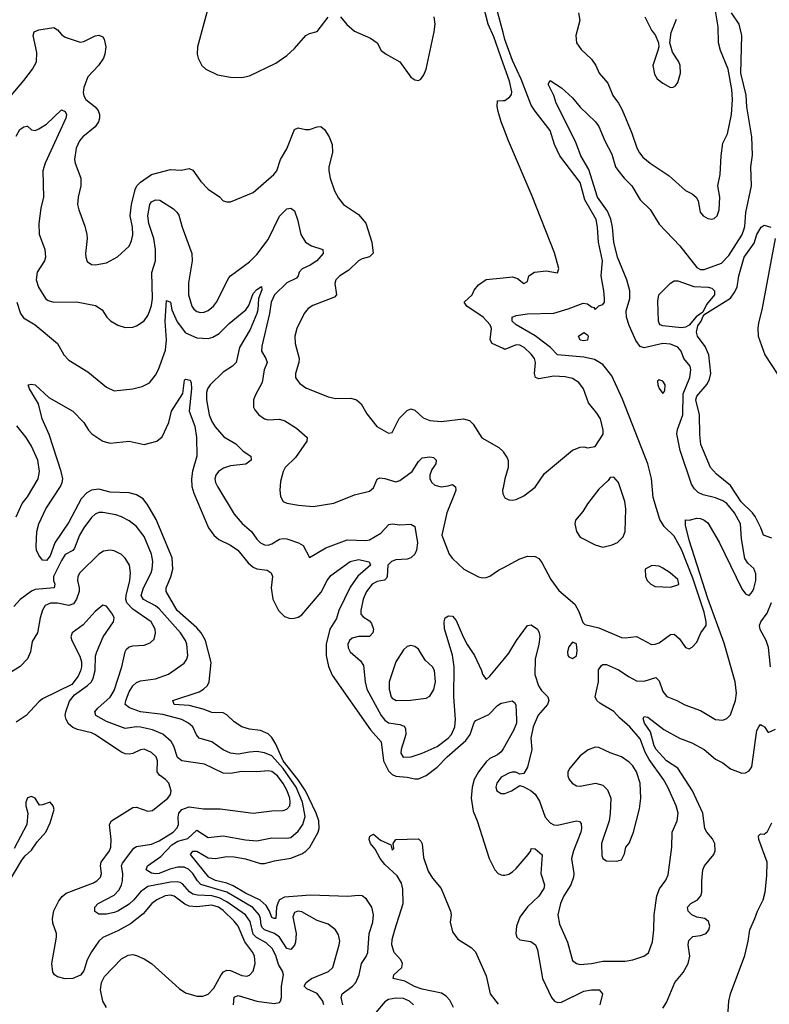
# Model space of a CAD drawing. Header units: inches. Extents: x 1245430 to 1420861, y 606325 to 671315.
# Tile 124 of 256: x 1337428 to 1341416, y 621373 to 626614. Entities that reach past the tile are written whole.
import ezdxf

# ---------------------------------------------------------------- set-up
doc = ezdxf.new("R2010")
doc.units = ezdxf.units.IN
doc.header["$MEASUREMENT"] = 0
doc.layers.add('B3632', color=7, linetype='Continuous')
doc.layers.add('B3642', color=7, linetype='Continuous')

msp = doc.modelspace()

# ---------------------------------------------------------------- linework, layer by layer
at = {"layer": 'B3632', "color": 5}
for points, elevation in [([(1340000, 626545.1), (1339966.2, 626670), (1339963.6, 626730), (1339976.5, 626810), (1339928.1, 626990), (1339937.6, 627097.6), (1339935.8, 627115.8), (1339912.1, 627170), (1339908.2, 627190), (1339916, 627330), (1339922.7, 627357.3), (1339930, 627366.8), (1339950, 627350.5), (1339969.2, 627310), (1339985.4, 627225.4), (1340000, 627195)], 860), ([(1340000, 626381.3), (1339950, 626523.5), (1339921, 626590), (1339865.3, 626805.3)], 880), ([(1338441.3, 626718.7), (1338374.6, 626470), (1338372.2, 626430), (1338377.1, 626410), (1338396.3, 626370), (1338418.8, 626350), (1338481.2, 626321.2), (1338550, 626307.4), (1338610, 626305.7), (1338650, 626315.3), (1338790, 626382.6), (1338850, 626422.7), (1338890, 626460.9), (1338950, 626530.2), (1338970, 626541.3), (1339010, 626550.3), (1339070, 626626.7)], 920), ([(1339135.3, 626630), (1339168.8, 626588.8), (1339210, 626553.4), (1339295.2, 626515.2), (1339330, 626490.6), (1339350.7, 626450), (1339377.3, 626430), (1339450.4, 626390), (1339510, 626307.3), (1339530, 626294), (1339550, 626290.8), (1339562.7, 626297.3), (1339578.7, 626321.3), (1339590, 626351.3), (1339633.6, 626550), (1339638.3, 626590), (1339633.7, 626630)], 920), ([(1337382.3, 626210), (1337450.2, 626289.8), (1337495.6, 626350), (1337517.9, 626390), (1337520.1, 626440.1), (1337498.9, 626530), (1337505.6, 626550), (1337530, 626560.3), (1337610, 626571.8), (1337630, 626560.5), (1337650, 626535.5), (1337670, 626520.4), (1337750, 626494), (1337770, 626497), (1337830, 626527.9), (1337850, 626531.8), (1337870, 626523.1), (1337878, 626510), (1337885.8, 626470), (1337881.2, 626430), (1337874.5, 626410), (1337848.1, 626370), (1337789.8, 626310.2), (1337770, 626253.5), (1337766.1, 626226.1), (1337768.6, 626208.6), (1337780.5, 626190), (1337829.4, 626150), (1337846, 626130), (1337853, 626110), (1337853.1, 626090), (1337847, 626070), (1337830, 626043.2), (1337763.5, 625990), (1337745.4, 625970), (1337728.4, 625930), (1337720.2, 625870), (1337723.2, 625850), (1337753.4, 625770), (1337753.2, 625730), (1337738.4, 625670), (1337735.9, 625630), (1337742.2, 625602.2), (1337775.1, 625515.1), (1337785.2, 625470), (1337787.2, 625450), (1337778.2, 625370), (1337779.1, 625350), (1337787, 625327), (1337810, 625311.7), (1337829.3, 625309.3), (1337890, 625319), (1337948.6, 625351.4), (1338010, 625408.4), (1338023.7, 625436.3), (1338030.5, 625469.5), (1338028, 625510), (1338016.2, 625570), (1338022.1, 625630), (1338041.7, 625710), (1338051.5, 625730), (1338070, 625748.5), (1338130, 625790.2), (1338230, 625816.9), (1338287.2, 625812.8), (1338330, 625822), (1338350, 625812.9), (1338391.9, 625751.9), (1338430, 625711.6), (1338490.3, 625670.3), (1338510, 625650.6), (1338530, 625643.8), (1338550, 625644.4), (1338670, 625693.7), (1338780.9, 625790), (1338796.2, 625810), (1338816.1, 625870), (1338850, 625926.7), (1338890, 626030.4), (1338910, 626038), (1338949.1, 626029.1), (1338970, 626029.2), (1339010, 626043.9), (1339030, 626045.2), (1339050.1, 626030.1), (1339074.8, 625990), (1339090.1, 625950.1), (1339092.3, 625907.7), (1339073.6, 625830), (1339073.4, 625810), (1339080.7, 625770), (1339102.4, 625702.4), (1339123.6, 625663.6), (1339151, 625631), (1339230, 625576.9), (1339270, 625530.4), (1339302.4, 625430), (1339308.9, 625371.1), (1339290, 625351.3), (1339250, 625340.4), (1339230.2, 625329.8), (1339179.8, 625280.2), (1339132, 625250), (1339110.3, 625230), (1339105, 625210), (1339112.8, 625150), (1339103, 625137), (1338987.1, 625093), (1338963.6, 625076.4), (1338942, 625050), (1338902.8, 624970), (1338892.3, 624930), (1338893, 624890), (1338914.5, 624810), (1338913.8, 624790), (1338895, 624730), (1338895.8, 624710), (1338900.7, 624700.7), (1338918.3, 624678.3), (1338950, 624655.2), (1339070, 624606.3), (1339110, 624598.6), (1339190, 624598.8), (1339219.3, 624590), (1339245.3, 624570), (1339275.4, 624515.4), (1339328.8, 624448.8), (1339390, 624414), (1339410, 624417.3), (1339447.9, 624492.1), (1339490, 624533.6), (1339510, 624543.2), (1339530, 624536.5), (1339574.4, 624494.4), (1339610, 624480.7), (1339670, 624475.8), (1339790, 624490.2), (1339820.7, 624480.7), (1339841.6, 624461.6), (1339887.6, 624387.6), (1339977.3, 624337.3), (1339997.8, 624317.8), (1340000, 624314.6)], 880), ([(1340000, 626043.9), (1339990, 626069.6), (1339974.5, 626125.5), (1339968.7, 626151.3), (1339970, 626182), (1340000, 626184)], 880), ([(1337410, 625994), (1337428.4, 626030), (1337450, 626043.8), (1337466.8, 626046.8), (1337470, 626046.8), (1337490, 626027.7), (1337510, 626024.4), (1337530, 626033.4), (1337570, 626058.6), (1337650, 626133.4), (1337670, 626125.5), (1337676.9, 626110), (1337674.4, 626090), (1337563.7, 625850), (1337551.5, 625810), (1337555, 625670), (1337540.2, 625610), (1337529.5, 625530), (1337532.4, 625472.4), (1337561.3, 625390), (1337565.3, 625350), (1337559.6, 625330), (1337521.1, 625270), (1337516, 625230), (1337527.6, 625190), (1337565.7, 625130), (1337579.1, 625119.1), (1337610.2, 625110.2), (1337730, 625113), (1337832, 625092), (1337866, 625070), (1337891.5, 625031.5), (1337911.4, 625011.4), (1337950, 624988.5), (1337990, 624975.8), (1338030, 624978), (1338050, 624984.2), (1338090, 625010.3), (1338110, 625038.7), (1338119.2, 625060.8), (1338130, 625093), (1338135.4, 625130), (1338132, 625268), (1338151, 625330), (1338151.4, 625390), (1338141.2, 625450), (1338114.6, 625530), (1338109.9, 625570), (1338120.5, 625630), (1338130, 625645.2), (1338150, 625655.5), (1338173, 625653), (1338246.6, 625606.6), (1338264.6, 625590), (1338273.9, 625573.9), (1338292.8, 625510), (1338344.5, 625370), (1338345.2, 625330), (1338326.9, 625213.1), (1338327, 625150), (1338343.8, 625090), (1338354, 625074), (1338370, 625061.1), (1338390, 625055.4), (1338410, 625058), (1338430, 625065.6), (1338459.3, 625090), (1338474.4, 625110), (1338540.8, 625239.2), (1338550, 625250.3), (1338650, 625324.5), (1338690, 625363.9), (1338750, 625444.4), (1338810, 625568.8), (1338850, 625606.7), (1338870, 625610.5), (1338890, 625596.3), (1338906, 625550), (1338923.2, 625470), (1338949, 625430), (1338980.4, 625410), (1339041, 625390), (1339043.1, 625370), (1339009.2, 625330), (1338972.9, 625307.1), (1338931.4, 625288.6), (1338914.4, 625270), (1338910.1, 625249.9), (1338901.2, 625238.8), (1338850, 625213.4), (1338783.8, 625150), (1338766.1, 625110), (1338757.5, 625050), (1338716, 624876), (1338714.5, 624850), (1338738.4, 624810), (1338744.1, 624790), (1338728.5, 624750), (1338717.6, 624682.4), (1338682.2, 624617.8), (1338672.2, 624590), (1338672.3, 624552.3), (1338678.3, 624538.3), (1338700.7, 624510), (1338730.4, 624490.3), (1338750, 624484.9), (1338810, 624487.4), (1338839.4, 624479.4), (1338900, 624440), (1338957, 624390), (1338955.5, 624370), (1338896.4, 624283.6), (1338840.6, 624230), (1338830.2, 624210), (1338816.3, 624156.3), (1338812.6, 624110), (1338816.5, 624076.5), (1338830.3, 624050.3), (1338850, 624041.1), (1338910.9, 624030.9), (1338990, 624023.8), (1339100, 624040), (1339210, 624084.7), (1339290, 624104.6), (1339310, 624122.4), (1339330.8, 624169.2), (1339344.6, 624175.4), (1339370, 624172.8), (1339430, 624154.3), (1339450, 624162), (1339516.5, 624210), (1339550, 624261.7), (1339570, 624281.5), (1339610, 624288.1), (1339630, 624284), (1339644, 624270), (1339641.6, 624250), (1339620.9, 624219.1), (1339610.1, 624190), (1339610.2, 624170), (1339620.2, 624150), (1339636.9, 624136.9), (1339670, 624127.2), (1339707.6, 624132.4), (1339730, 624140.7), (1339747.3, 624127.3), (1339748, 624110), (1339742, 624090), (1339701.2, 623990), (1339674.9, 623870), (1339713.4, 623770), (1339730, 623746.4), (1339790.5, 623690), (1339870, 623648.8), (1339890, 623642.6), (1339910, 623645.3), (1339930, 623652.7), (1339975.5, 623684.5), (1340000, 623697.2)], 860), ([(1337413, 625110), (1337433, 625050), (1337447.8, 625027.8), (1337509.6, 624989.6), (1337630, 624890.3), (1337662.3, 624830), (1337690, 624801.1), (1337790, 624738.9), (1337890, 624658), (1337930, 624639), (1338030, 624649), (1338078.9, 624661.1), (1338119, 624681), (1338150, 624721.3), (1338167.4, 624752.6), (1338204.7, 624855.3), (1338208.8, 624910), (1338202.9, 625010), (1338210, 625119.1), (1338230, 625110.8), (1338237.5, 625070), (1338266.5, 625006.5), (1338310, 624946.7), (1338370, 624921.4), (1338430, 624917), (1338456.1, 624924), (1338490, 624943.2), (1338543.1, 624996.9), (1338630.4, 625069.6), (1338646.7, 625093.3), (1338670, 625155.9), (1338690, 625178.5), (1338714, 625194), (1338716.3, 625176.3), (1338698.9, 625130), (1338695.6, 625070), (1338690, 625050), (1338655.2, 624964.8), (1338597.4, 624870), (1338580.7, 624790), (1338559.6, 624770), (1338510, 624737.3), (1338441.1, 624670), (1338427.9, 624650), (1338421.8, 624630), (1338421.4, 624590), (1338436.6, 624510), (1338450, 624475.5), (1338467.3, 624447.3), (1338513.7, 624393.7), (1338577.3, 624357.3), (1338616.8, 624316.8), (1338657.6, 624290), (1338659.5, 624270), (1338631.4, 624248.6), (1338550, 624239.1), (1338512.9, 624227.2), (1338486.3, 624210), (1338471.5, 624190), (1338467.2, 624170), (1338470.3, 624150), (1338480.7, 624130), (1338570, 623982.7), (1338611.9, 623931.9), (1338662.2, 623890), (1338689.6, 623849.6), (1338710, 623830.2), (1338730, 623819.3), (1338750, 623817.1), (1338770, 623824.1), (1338810, 623849.2), (1338830, 623852.9), (1338850, 623850.2), (1338910.7, 623830), (1338935.5, 623815.5), (1338970, 623751), (1339057, 623803), (1339170, 623845.4), (1339270, 623841.4), (1339290, 623846.2), (1339350, 623881.5), (1339392.6, 623927.4), (1339410, 623931.4), (1339450, 623925), (1339510, 623929), (1339530, 623917.1), (1339545.1, 623830), (1339539.8, 623790), (1339530.9, 623769.1), (1339510, 623749.2), (1339490, 623743.4), (1339430, 623738.6), (1339406.5, 623730), (1339387.6, 623710), (1339383.7, 623650), (1339379, 623641), (1339369, 623631), (1339330, 623623.6), (1339304.2, 623610), (1339274.1, 623570), (1339255.7, 623530), (1339243.2, 623470), (1339243.5, 623450), (1339256, 623436), (1339290, 623414.3), (1339300.2, 623400.2), (1339310.1, 623370), (1339306.8, 623350), (1339288.8, 623331.2), (1339230, 623330.4), (1339197.9, 623322.1), (1339182.7, 623310), (1339174, 623290), (1339175.5, 623270), (1339186.3, 623250), (1339241.2, 623201.2), (1339257.3, 623177.3), (1339265.4, 623090), (1339275.1, 623050), (1339350.6, 622910), (1339370, 622885.5), (1339390, 622872.2), (1339450, 622863.5), (1339473.1, 622853.1), (1339480.7, 622840.7), (1339483.4, 622810), (1339458.6, 622730), (1339456.3, 622710), (1339468.6, 622688.6), (1339511.1, 622690), (1339568.6, 622710), (1339650, 622746.2), (1339708.3, 622790), (1339724.9, 622810), (1339743.6, 622850), (1339747.6, 622890), (1339738.5, 623010), (1339739.9, 623170), (1339731, 623231), (1339688.7, 623371.3), (1339686, 623410), (1339692.3, 623430), (1339710, 623440.3), (1339730, 623438.7), (1339750, 623417.1), (1339787.1, 623330), (1339808.4, 623288.4), (1339848.4, 623230), (1339886, 623150), (1339890.6, 623130), (1339910, 623102.8), (1339930, 623119.1), (1340000, 623205.1)], 840), ([(1340000, 624863.3), (1339942.2, 624890), (1339932, 624910), (1339937.5, 624970), (1339931.6, 624990), (1339894.2, 625030), (1339808, 625090), (1339793.3, 625110), (1339835.1, 625150), (1339846.5, 625173.5), (1339870, 625202.8), (1339910, 625230.7), (1340000, 625240.5)], 880), ([(1339147.6, 621370), (1339139.2, 621410), (1339144.5, 621430), (1339199.3, 621470), (1339216.7, 621490), (1339234.6, 621530), (1339245.8, 621590), (1339271.8, 621628.2), (1339281.2, 621650), (1339288.1, 621750), (1339306.4, 621810), (1339310.5, 621850), (1339301.4, 621890), (1339273.7, 621933.7), (1339250.5, 621950.5), (1339230, 621952.2), (1339173.5, 621946.5), (1338974.6, 621954.6), (1338836.8, 621943.2), (1338810, 621930.3), (1338802.9, 621917.1), (1338795.1, 621890), (1338791.3, 621830), (1338782.7, 621830), (1338770, 621834.8), (1338756.7, 621870), (1338738.6, 621898.6), (1338707.4, 621927.4), (1338630, 621965.4), (1338564.5, 622004.5), (1338530, 622017.7), (1338470, 622031.8), (1338434.8, 622050), (1338337.1, 622170), (1338350, 622188.9), (1338370, 622188.6), (1338430, 622153.3), (1338469.9, 622150.1), (1338530, 622160.4), (1338570, 622157.8), (1338630, 622147.6), (1338710, 622123), (1338730, 622123.1), (1338782.9, 622137.2), (1338870, 622150.5), (1338930, 622174.3), (1338951.3, 622188.7), (1338971.1, 622210), (1339015.8, 622290), (1339021.1, 622310), (1339018.8, 622350), (1339005.4, 622390), (1338949.6, 622510), (1338910, 622568.6), (1338830.4, 622670), (1338790, 622758.8), (1338770, 622793.9), (1338750, 622812.8), (1338710, 622831.2), (1338650, 622837.2), (1338610.5, 622850.5), (1338570, 622876.8), (1338530, 622913.8), (1338510, 622925.2), (1338450, 622926.9), (1338404.7, 622944.7), (1338330, 622963.8), (1338249.3, 622970), (1338243.7, 622990), (1338383, 623037), (1338405.7, 623050), (1338427.1, 623070), (1338436.5, 623090), (1338447.1, 623192.9), (1338415.8, 623310), (1338394.3, 623350), (1338370, 623377.1), (1338266.1, 623470), (1338208.2, 623570), (1338207.5, 623590), (1338231.8, 623648.2), (1338243.7, 623690), (1338239.9, 623750), (1338154.4, 623954.4), (1338110.3, 624030.3), (1338084.6, 624064.6), (1338050, 624084.6), (1338010, 624095.3), (1337910, 624100.1), (1337850, 624115), (1337809.3, 624110.7), (1337784.7, 624095.3), (1337756, 624064), (1337690, 623938.8), (1337614.3, 623830), (1337590, 623760.9), (1337570, 623736), (1337550, 623737), (1337530, 623763.5), (1337517.5, 623790), (1337514.9, 623810), (1337519.9, 623890), (1337529.9, 623930), (1337566.8, 624010), (1337646, 624130), (1337654.8, 624150), (1337657.3, 624170), (1337648.7, 624210), (1337585.4, 624405.4), (1337548.5, 624490), (1337528.8, 624570), (1337480.5, 624650), (1337474, 624670), (1337490, 624674.9), (1337510.1, 624670.2), (1337583.4, 624603.4), (1337710, 624530.3), (1337769.4, 624469.4), (1337793.5, 624430), (1337811.8, 624410), (1337870, 624370.8), (1337910, 624360.7), (1338010.7, 624370.7), (1338090, 624353), (1338157.7, 624370), (1338186.4, 624393.6), (1338221.6, 624470), (1338235, 624530), (1338295.4, 624624.6), (1338304.6, 624695.4), (1338310, 624701.1), (1338335.3, 624695.3), (1338341, 624681), (1338342.1, 624650), (1338330.1, 624530.1), (1338360.1, 624450), (1338368.5, 624390), (1338371, 624290), (1338348.3, 624211.7), (1338342.5, 624170), (1338343.6, 624130), (1338354.6, 624094.6), (1338432.6, 623910), (1338460.2, 623870), (1338487.5, 623847.5), (1338550, 623817.2), (1338589.2, 623790), (1338642.9, 623722.9), (1338670, 623699.2), (1338690.6, 623690.6), (1338744.7, 623684.7), (1338765.8, 623670), (1338772.9, 623650), (1338766.8, 623590), (1338775.4, 623530), (1338804.6, 623470), (1338837, 623437), (1338867.3, 623427.3), (1338888.3, 623428.3), (1338910, 623434.2), (1338930, 623446.4), (1339032.7, 623567.3), (1339064.2, 623630), (1339083.6, 623656.4), (1339186.6, 623730), (1339230, 623741.3), (1339287.9, 623727.9), (1339294, 623710), (1339227.9, 623652.1), (1339186.7, 623593.3), (1339126.8, 623470), (1339113, 623427), (1339077.5, 623370), (1339057.8, 623290), (1339057.9, 623230), (1339070.7, 623170.7), (1339090, 623125.7), (1339294.6, 622834.6), (1339351, 622770), (1339364.3, 622670), (1339390, 622616.9), (1339410, 622596.3), (1339430, 622588.3), (1339490, 622583.2), (1339530, 622572.8), (1339550, 622572.8), (1339590, 622591), (1339650, 622636.3), (1339702.6, 622690), (1339802.3, 622777.7), (1339825, 622810), (1339846.9, 622873.1), (1339855.6, 622884.4), (1339923.9, 622916.1), (1339970, 622964.4), (1339990, 622976.5), (1340000, 622978.5)], 820), ([(1337410, 623967.3), (1337441.3, 624038.7), (1337470, 624074.9), (1337526, 624170), (1337534.3, 624210), (1337524.2, 624270), (1337490, 624344), (1337462.3, 624390), (1337412, 624452)], 840), ([(1340000, 624122.6), (1339997.6, 624110), (1339998.4, 624090), (1340000, 624086.7)], 880), ([(1339045.9, 621370), (1339041.3, 621390), (1339010.5, 621430.5), (1338956.4, 621456.4), (1338940.9, 621470), (1338951.7, 621490), (1338980.3, 621510), (1339071.9, 621548.1), (1339093.5, 621570), (1339128.7, 621690), (1339130.8, 621710), (1339123.8, 621743.8), (1339108.3, 621770), (1339070, 621800.8), (1339010, 621819.9), (1338930, 621865.7), (1338907.3, 621870), (1338890, 621862), (1338881.1, 621838.9), (1338898.4, 621750), (1338895.1, 621704.9), (1338890, 621689), (1338870, 621666), (1338850, 621670.6), (1338810, 621730.8), (1338783.7, 621750), (1338730.2, 621770.2), (1338719.7, 621779.7), (1338712.2, 621792.2), (1338708.5, 621830), (1338701.7, 621850), (1338668.1, 621888.1), (1338529.6, 621969.6), (1338391.6, 622011.6), (1338374.2, 622030), (1338350, 622070.4), (1338326.5, 622093.5), (1338304, 622104), (1338270, 622104.2), (1338226.9, 622093.1), (1338170.8, 622069.2), (1338150, 622067.4), (1338130, 622071.3), (1338101.8, 622090), (1338107.9, 622110), (1338179, 622161), (1338237.2, 622222.8), (1338270, 622241.1), (1338323.3, 622256.7), (1338370, 622300.2), (1338430, 622261.1), (1338510, 622270.7), (1338630, 622248.7), (1338690, 622243), (1338770, 622260.1), (1338850, 622257.2), (1338870, 622261.9), (1338910, 622294.3), (1338934.7, 622330), (1338946.9, 622373.1), (1338932.4, 622450), (1338898.6, 622530), (1338830, 622627.9), (1338770, 622695.1), (1338730, 622711.5), (1338690, 622718.2), (1338650, 622715.6), (1338590, 622704), (1338549.6, 622710), (1338510, 622728.2), (1338450, 622769.8), (1338383.5, 622790), (1338367.9, 622807.9), (1338349.7, 622850), (1338326.6, 622870), (1338289.9, 622889.9), (1338190, 622915.5), (1338070.5, 622930.5), (1338011.7, 622951.7), (1337989.9, 622969.9), (1337992.1, 622990), (1338010, 623036.5), (1338030, 623068.7), (1338050, 623086), (1338070, 623095.3), (1338150, 623105), (1338220.5, 623130), (1338303.1, 623190), (1338318.2, 623210), (1338323.5, 623230), (1338316.5, 623290), (1338309.9, 623310), (1338284, 623350), (1338170, 623477.9), (1338150, 623493.7), (1338087.4, 623527.4), (1338073.9, 623550), (1338086.1, 623590), (1338127.5, 623670), (1338133.6, 623690), (1338135.9, 623730), (1338129.2, 623770), (1338090, 623862.6), (1338050, 623916.8), (1338010, 623947.4), (1337970, 623968.7), (1337939.1, 623979.1), (1337870, 623991.4), (1337850, 623990.7), (1337830, 623982.2), (1337810, 623964.1), (1337769.6, 623910), (1337745.7, 623870), (1337719.5, 623800.5), (1337710, 623788.8), (1337670, 623766.9), (1337650, 623735), (1337608, 623650), (1337608.7, 623628.7), (1337615.5, 623610), (1337611.6, 623590), (1337510, 623580.6), (1337490, 623573), (1337430, 623528.6), (1337396.6, 623490)], 840), ([(1338565, 621370), (1338569.5, 621410.6), (1338590, 621420.5), (1338689.9, 621390.1), (1338782.5, 621377.5), (1338810, 621383.1), (1338816.3, 621390), (1338820.9, 621410), (1338820.2, 621470), (1338830.8, 621530), (1338827.1, 621550), (1338805, 621585), (1338790, 621633.8), (1338771.6, 621670), (1338740.1, 621700.1), (1338688.8, 621728.8), (1338670, 621747.2), (1338654.2, 621814.2), (1338630, 621850.3), (1338530, 621919.4), (1338490, 621940.4), (1338450, 621950.2), (1338374.1, 621954.1), (1338350, 621959.6), (1338332, 621972), (1338294.7, 622014.7), (1338281.4, 622021.4), (1338265.2, 622025.2), (1338230, 622023.8), (1338110, 622000.1), (1338070, 621972.8), (1338035.4, 621930), (1338010, 621907.3), (1337950, 621869.9), (1337930, 621862.6), (1337890, 621854), (1337850, 621853.7), (1337827.2, 621867.3), (1337828.3, 621890), (1337845.4, 621910), (1337930, 621955), (1337957.6, 621982.4), (1337970.6, 622009.4), (1337974.9, 622030), (1337976.1, 622070), (1337970.4, 622110), (1337974.6, 622125.4), (1338036.1, 622203.9), (1338050, 622212.9), (1338130, 622225.6), (1338170, 622244.4), (1338244, 622290), (1338266.5, 622313.5), (1338272.5, 622330), (1338270.7, 622370), (1338274.8, 622390), (1338290.5, 622410), (1338330, 622423.8), (1338405.5, 622414.5), (1338494.4, 622414.4), (1338670, 622390.1), (1338770, 622403.5), (1338830, 622405.4), (1338850, 622411.3), (1338864.6, 622430), (1338867.9, 622450), (1338865.3, 622470), (1338851.9, 622510), (1338830, 622548.6), (1338799.1, 622590), (1338770, 622612.7), (1338750, 622616), (1338690, 622610.9), (1338610, 622612), (1338550, 622602.4), (1338510, 622602.8), (1338411.5, 622651.5), (1338290, 622668.8), (1338267.3, 622687.3), (1338247.6, 622747.6), (1338233.1, 622773.1), (1338190, 622811.2), (1338134.2, 622834.2), (1338070, 622847.9), (1338050, 622849.4), (1337990, 622841.6), (1337890, 622878), (1337833.6, 622910), (1337828.3, 622930), (1337844.3, 622950), (1337910, 623008.3), (1337930, 623043.9), (1337971.3, 623170), (1337988.4, 623250), (1337996.5, 623263.5), (1338010, 623275.4), (1338030, 623282.2), (1338090, 623285.7), (1338122.8, 623297.2), (1338143.4, 623316.6), (1338151.4, 623348.6), (1338149.1, 623370), (1338127.6, 623410), (1338030, 623477.3), (1337998.9, 623510), (1337993.3, 623530), (1337994, 623550), (1338013.2, 623630), (1338017.5, 623670), (1338011.7, 623710), (1337990, 623748.7), (1337970, 623767.9), (1337930, 623787), (1337909.2, 623790.8), (1337874.7, 623785.3), (1337850, 623769.8), (1337747.2, 623670), (1337737.5, 623650), (1337735, 623630), (1337744.2, 623590), (1337743.6, 623570), (1337731, 623530), (1337714.3, 623505.7), (1337690, 623495.6), (1337630, 623508.4), (1337591.3, 623508.7), (1337564.1, 623495.9), (1337549.2, 623470.8), (1337536.7, 623430), (1337522.2, 623350), (1337494.8, 623305.2), (1337485.6, 623250), (1337470, 623212.8), (1337430, 623171.6), (1337370, 623133.7)], 860), ([(1337890, 621355.9), (1337870.6, 621390), (1337858.4, 621450), (1337862.8, 621490), (1337879.3, 621520.7), (1337970, 621614.9), (1338005.3, 621634.7), (1338030, 621638.4), (1338050, 621634), (1338090, 621615.2), (1338130, 621590.2), (1338277.4, 621457.4), (1338310, 621434.9), (1338370, 621417.3), (1338403.3, 621416.7), (1338430, 621427.7), (1338461.3, 621458.7), (1338499.9, 621530), (1338513.3, 621546.7), (1338530, 621554.4), (1338550, 621553.3), (1338610, 621526.4), (1338636.1, 621523.9), (1338651.3, 621528.7), (1338669.8, 621550), (1338681.8, 621590), (1338677.3, 621630), (1338667.7, 621650), (1338626.1, 621706.1), (1338589.9, 621790), (1338570, 621816), (1338510, 621872.2), (1338486.3, 621890), (1338450, 621900.4), (1338370, 621891.6), (1338330, 621895.6), (1338306, 621906), (1338250, 621949.9), (1338230, 621954.2), (1338201.7, 621950), (1338157.2, 621930), (1338131, 621910), (1338084.2, 621855.8), (1338017.6, 621802.4), (1337950, 621764.5), (1337870, 621729.7), (1337850, 621709.7), (1337810, 621652.4), (1337787.8, 621610), (1337768.5, 621551.5), (1337751.8, 621528.2), (1337710, 621510.7), (1337670, 621508.6), (1337630, 621519), (1337613.5, 621530), (1337604.7, 621544.7), (1337599.1, 621590), (1337624.7, 621730), (1337623.6, 621750), (1337605.2, 621805.2), (1337601.9, 621830), (1337609.2, 621870.8), (1337636.7, 621923.3), (1337653.3, 621946.7), (1337675.1, 621964.9), (1337820.5, 622019.5), (1337839.2, 622030), (1337857.7, 622050), (1337863.7, 622070), (1337858.7, 622110), (1337861.3, 622130), (1337905.4, 622190), (1337913.1, 622210), (1337914.5, 622250), (1337905.6, 622330), (1337916.5, 622350), (1338030, 622420.7), (1338050, 622423.6), (1338110, 622401.5), (1338135.4, 622404.6), (1338215.4, 622470), (1338229.7, 622490), (1338233.1, 622510), (1338221.6, 622550), (1338204.5, 622570), (1338172.2, 622592.2), (1338159.1, 622610), (1338161.8, 622670), (1338153.5, 622690), (1338130, 622713.5), (1338090, 622730.6), (1338070, 622727.4), (1338030, 622707.8), (1338010, 622704), (1337990, 622706.9), (1337970, 622715.5), (1337827.2, 622810), (1337810, 622818.4), (1337735.6, 622835.6), (1337710, 622847.2), (1337687.1, 622867), (1337675.4, 622890), (1337670.5, 622910), (1337672.7, 622930), (1337692.3, 622987.7), (1337719.7, 623020.3), (1337789.4, 623070), (1337809.4, 623090), (1337818.7, 623110), (1337829.5, 623150), (1337832, 623228), (1337837.7, 623250), (1337872.1, 623330), (1337927.8, 623410), (1337931.1, 623430), (1337922.6, 623450), (1337890, 623491.8), (1337870, 623497.6), (1337830, 623464.7), (1337766.3, 623393.7), (1337707.3, 623350), (1337700.4, 623330), (1337705.3, 623310), (1337747.2, 623227.2), (1337756.1, 623196.1), (1337757.1, 623170), (1337752.3, 623147.7), (1337739.2, 623120.8), (1337705.1, 623074.9), (1337550, 622998.7), (1337530, 622983.6), (1337463.1, 622910), (1337410, 622875.1)], 880), ([(1340000, 622734), (1339990, 622716.5), (1339970, 622700.7), (1339930, 622681.7), (1339910, 622664.2), (1339868.6, 622610), (1339846.2, 622570), (1339835.6, 622530), (1339829.5, 622470), (1339841.7, 622401.7), (1339862.3, 622350), (1339926.7, 622150), (1339956.5, 622090), (1339973.7, 622070), (1339990, 622061.8), (1340000, 622061.5)], 820), ([(1340000, 622587.7), (1339990, 622582.4), (1339966, 622550), (1339962, 622530), (1339967.4, 622510), (1339990, 622494.9), (1340000, 622495.2)], 840), ([(1337372.6, 622027.4), (1337439.7, 622140.3), (1337456.9, 622163.1), (1337490, 622194), (1337521, 622239), (1337567, 622290), (1337590, 622338.8), (1337611.1, 622410), (1337607, 622430), (1337590, 622449.4), (1337550, 622435.1), (1337534, 622434), (1337510, 622471.5), (1337490, 622478.7), (1337470, 622471.6), (1337460.4, 622450), (1337460.4, 622430), (1337471, 622390), (1337466, 622330), (1337397.8, 622202.2)], 920), ([(1339737, 621357), (1339716.3, 621396.3), (1339697.6, 621417.6), (1339672.3, 621432.3), (1339570, 621453.9), (1339528.9, 621468.9), (1339476.5, 621496.5), (1339415, 621510), (1339418.4, 621530), (1339460.9, 621570), (1339464.3, 621590), (1339455.1, 621610), (1339420.1, 621650), (1339408.2, 621690), (1339410, 621718), (1339423.6, 621770), (1339469.1, 621910), (1339466.7, 621986.7), (1339458.7, 622018.7), (1339437.2, 622057.2), (1339370, 622117.4), (1339346, 622150), (1339319.5, 622199.5), (1339294.7, 622230), (1339286.9, 622250), (1339291.9, 622268.1), (1339310, 622278.8), (1339347, 622247), (1339402, 622222), (1339410, 622194), (1339418, 622202), (1339415.3, 622230), (1339429.5, 622250.5), (1339550, 622254.9), (1339561.8, 622241.8), (1339570, 622227.3), (1339575.7, 622155.7), (1339601.2, 622081.2), (1339624.6, 622044.6), (1339671.3, 621990), (1339720.9, 621870), (1339723.7, 621850), (1339717.6, 621810), (1339730, 621758.8), (1339759.4, 621719.4), (1339830, 621675.3), (1339852.9, 621652.9), (1339910, 621524.4), (1339930.9, 621430), (1339973.4, 621373.4)], 780), ([(1339523.4, 621370), (1339501.9, 621390), (1339470, 621403.8), (1339430, 621406.7), (1339390, 621398.8), (1339370, 621386.8), (1339323.3, 621330)], 820)]:
    msp.add_lwpolyline(points, dxfattribs=dict(at, elevation=elevation))
at = {"layer": 'B3632', "color": 5, "elevation": 860}
msp.add_lwpolyline([(1339510, 623283.6), (1339490, 623278.4), (1339470, 623259.5), (1339430, 623195.6), (1339393.1, 623090), (1339394, 623050), (1339404.6, 623010), (1339410, 623002), (1339431, 622991), (1339507.4, 622992.6), (1339590, 623003.5), (1339610, 623013.8), (1339631.9, 623048.1), (1339640.2, 623090), (1339635.7, 623150), (1339624, 623170), (1339585.9, 623205.9), (1339550, 623263.6), (1339530, 623277.4)], close=True, dxfattribs=at)
at = {"layer": 'B3642', "color": 5}
for points, elevation in [([(1340400.7, 626650), (1340409.2, 626610), (1340387.6, 626530), (1340391.4, 626491.4), (1340416, 626456), (1340470, 626404), (1340493, 626370), (1340510.4, 626330), (1340556.7, 626276.7), (1340584.6, 626210), (1340614.9, 626170), (1340633.9, 626133.9), (1340684.6, 626010), (1340711.3, 625931.3), (1340725.1, 625905.1), (1340742.8, 625882.8), (1340783, 625850), (1340883.7, 625783.7), (1340970, 625705.3), (1341006.6, 625686.6), (1341028, 625670), (1341037.1, 625650), (1341048.4, 625590), (1341064.4, 625570), (1341090, 625555.3), (1341110, 625552.2), (1341123.5, 625556.5), (1341138.7, 625570), (1341150, 625602), (1341153.1, 625670), (1341142, 625730), (1341154.2, 625790), (1341161, 625890), (1341170, 625956), (1341193.6, 626006.4), (1341215.6, 626110), (1341221.2, 626190), (1341216.8, 626243.2), (1341196.8, 626350), (1341156.2, 626450), (1341146.8, 626490), (1341144.4, 626575.6), (1341123.6, 626703.6)], 860), ([(1340000, 622495.2), (1340010, 622495.5), (1340044, 622510), (1340090, 622538), (1340110, 622531.3), (1340150, 622510.5), (1340170, 622492.7), (1340194.2, 622454.2), (1340224.6, 622370), (1340250, 622338.8), (1340270, 622327.9), (1340290, 622326.8), (1340390, 622349.2), (1340406.6, 622346.6), (1340415.2, 622335.2), (1340417.6, 622310), (1340413.4, 622290), (1340374.6, 622190), (1340364.8, 622150), (1340376.2, 622070), (1340375.3, 622050), (1340359.8, 622010), (1340323.2, 621950), (1340305, 621910), (1340291, 621850), (1340299.6, 621799.6), (1340343.6, 621703.6), (1340370, 621607.2), (1340390, 621590.3), (1340410, 621585.5), (1340470.3, 621590.3), (1340530, 621603.8), (1340650, 621602.6), (1340690, 621610.3), (1340749, 621630), (1340773.1, 621646.9), (1340794.5, 621705.5), (1340802.3, 621770), (1340804.6, 621850), (1340818.3, 621950), (1340831.4, 621988.6), (1340866.6, 622033.4), (1340878, 622062), (1340898.7, 622210), (1340898.9, 622290), (1340926.5, 622350), (1340932.2, 622390), (1340921.8, 622430), (1340876.5, 622530), (1340853.6, 622570), (1340776.8, 622676.8), (1340756, 622716), (1340730, 622787.1), (1340673.6, 622850), (1340618.9, 622898.9), (1340590, 622931.4), (1340515.4, 622975.4), (1340498.5, 622990), (1340490.4, 623010.4), (1340506.9, 623090), (1340507, 623153), (1340522.9, 623177.1), (1340530, 623181.5), (1340550, 623181.6), (1340614.2, 623154.2), (1340670, 623115.9), (1340710, 623095.9), (1340750, 623092.6), (1340812.1, 623112.1), (1340830, 623094.4), (1340850, 623037.6), (1340870.9, 623010.9), (1340924.9, 622990), (1340967.5, 622967.5), (1341050, 622936.5), (1341130, 622888.8), (1341170, 622884.9), (1341190, 622894.4), (1341210, 622913.4), (1341236.5, 622990), (1341242.4, 623030), (1341235.1, 623090), (1341175.8, 623295.8), (1341090, 623533.3), (1340990, 623843.6), (1340970, 623924), (1340970, 623951.3), (1340990, 623951), (1341030, 623961), (1341050, 623958.8), (1341070, 623950.8), (1341090, 623935.5), (1341150, 623833.4), (1341270, 623585.2), (1341290, 623557.5), (1341310, 623548.4), (1341327.3, 623570), (1341333.5, 623586.5), (1341344.2, 623630), (1341344.6, 623664.6), (1341333.5, 623693.5), (1341301.6, 623721.6), (1341286.2, 623746.2), (1341268.8, 623850), (1341263.4, 623930), (1341231.9, 623990), (1341190, 624038.5), (1341170, 624053), (1341130, 624069.9), (1341065, 624085), (1341037.6, 624097.6), (1341017.7, 624117.7), (1341002.6, 624142.6), (1340941.5, 624321.5), (1340925.2, 624410), (1340927.4, 624432.6), (1340956.1, 624510), (1340957.5, 624622.5), (1340993.9, 624710), (1340998.5, 624750), (1340994.6, 624770), (1340961.7, 624810), (1340948.2, 624850), (1340930, 624871.3), (1340890, 624886.1), (1340850, 624890.4), (1340750, 624868), (1340730, 624875.2), (1340705.9, 624905.9), (1340670, 624987.1), (1340656.2, 625030), (1340654.8, 625065.2), (1340674.9, 625130), (1340673.7, 625170), (1340657.8, 625230), (1340607.9, 625350), (1340589.9, 625429.9), (1340582.5, 625510), (1340573, 625553), (1340555.1, 625595.1), (1340501.9, 625670), (1340456.8, 625816.9), (1340413.3, 625890), (1340385.1, 625965.1), (1340283.1, 626170), (1340269.7, 626209.8), (1340240.7, 626270), (1340250, 626290.8), (1340310, 626251.6), (1340370, 626198), (1340410, 626148.1), (1340492.1, 626070), (1340510, 626045.3), (1340540.7, 625970), (1340577.8, 625897.8), (1340599, 625830), (1340610, 625813.5), (1340644, 625770), (1340684.5, 625730), (1340730, 625655.9), (1340783.1, 625603.1), (1340830, 625525.2), (1340940.2, 625410), (1341030, 625295.6), (1341050, 625284.7), (1341070, 625284.6), (1341162.4, 625317.6), (1341201.9, 625358.1), (1341270, 625466.5), (1341279.6, 625490), (1341285.9, 625514.1), (1341291.5, 625588.5), (1341322, 625730), (1341317.5, 625830), (1341327.6, 625892.4), (1341324.3, 625990), (1341297.1, 626150), (1341292.8, 626212.8), (1341264.6, 626330), (1341269.9, 626530), (1341255.5, 626590), (1341215.8, 626650)], 840), ([(1340754.8, 626630), (1340790, 626558.8), (1340810.6, 626530), (1340826.4, 626490), (1340828.7, 626470), (1340824.2, 626450), (1340796.9, 626370), (1340805, 626324.9), (1340819.9, 626299.9), (1340850, 626275.3), (1340890, 626252.7), (1340905.4, 626254.6), (1340917.7, 626262.3), (1340930, 626278.8), (1340943.5, 626330), (1340942.4, 626370), (1340935.6, 626390), (1340901, 626441), (1340886.6, 626490), (1340893.8, 626546.2), (1340923.3, 626616.7)], 880), ([(1340000, 623697.2), (1340090, 623743.6), (1340130, 623758), (1340170, 623757.1), (1340190, 623745.5), (1340205.5, 623725.5), (1340254.4, 623634.4), (1340296, 623576), (1340382.6, 623502.6), (1340403.8, 623463.8), (1340424.9, 623404.9), (1340435.5, 623395.5), (1340510, 623377), (1340630, 623326.3), (1340650, 623324), (1340710, 623331.1), (1340790, 623288.4), (1340810, 623289.4), (1340830, 623298.2), (1340890, 623341.2), (1340910, 623343.5), (1340939.4, 623319.4), (1340970, 623272.2), (1340990, 623264.9), (1341006.1, 623273.9), (1341030, 623301.6), (1341051.8, 623350), (1341079.9, 623390), (1341080.6, 623410), (1341070, 623459.8), (1341010, 623641.9), (1340950, 623793.5), (1340910, 623865.8), (1340856.6, 623916.6), (1340833.7, 623953.7), (1340798.1, 624070), (1340790, 624172.3), (1340770, 624249.8), (1340634.6, 624594.6), (1340577.8, 624717.8), (1340530, 624778.8), (1340485.8, 624805.8), (1340430, 624818.5), (1340290, 624830.8), (1340252.7, 624870), (1340170, 624931.4), (1340069.7, 624990), (1340048.7, 625010), (1340048.4, 625030), (1340070, 625039.4), (1340130, 625047.7), (1340270, 625051.4), (1340345.8, 625074.2), (1340425.7, 625105.7), (1340450, 625102.4), (1340470, 625084.9), (1340482, 625082), (1340490, 625072), (1340509.1, 625090.9), (1340530, 625098), (1340539, 625110), (1340539.5, 625130), (1340536.5, 625170), (1340521.1, 625250), (1340528.2, 625330), (1340507.6, 625430), (1340502.3, 625510), (1340495, 625550), (1340435.7, 625655.7), (1340410, 625746.6), (1340302.3, 625890), (1340273.4, 625950), (1340250, 626024.8), (1340170, 626126.4), (1340150, 626159.9), (1340096.9, 626296.9), (1340050, 626396.9), (1340010, 626508.2), (1340000, 626545.1)], 860), ([(1340000, 626184), (1340010, 626184.7), (1340036.5, 626203.5), (1340044.7, 626215.3), (1340046, 626230), (1340033.3, 626286.7), (1340000, 626381.3)], 880), ([(1340000, 625240.5), (1340050, 625246), (1340076.5, 625236.5), (1340110, 625210.7), (1340130, 625221), (1340136.9, 625250), (1340167.6, 625270), (1340230, 625277.6), (1340290, 625267.3), (1340297.2, 625290), (1340273.3, 625373.3), (1340154.3, 625674.3), (1340028.7, 625970), (1340000, 626043.9)], 880), ([(1341430, 623854.6), (1341385.6, 623870), (1341372, 623910), (1341342, 623970), (1341327.6, 623990), (1341267.1, 624047.1), (1341210, 624133.9), (1341135.6, 624195.6), (1341103.1, 624230), (1341053, 624353), (1341046.5, 624406.5), (1341044.5, 624510), (1341026, 624590), (1341030.5, 624610), (1341086.7, 624673.3), (1341098.7, 624701.3), (1341104.6, 624730), (1341095, 624830), (1341075, 624875), (1341035, 624930), (1341029, 624951), (1341035.6, 624984.4), (1341054.6, 625010), (1341063.8, 625036.2), (1341074.2, 625045.8), (1341210, 625131.8), (1341230, 625159.6), (1341245.4, 625190), (1341254.5, 625250), (1341283, 625350), (1341336, 625424), (1341350, 625471.3), (1341372.4, 625510), (1341390, 625520.6), (1341424.9, 625510)], 820), ([(1341447.2, 625450), (1341377.5, 625070), (1341358.9, 625001.1), (1341355, 624970), (1341357.4, 624930), (1341392.5, 624830), (1341497.3, 624670)], 820), ([(1340000, 624086.7), (1340008.8, 624068.8), (1340030, 624058), (1340050, 624057.1), (1340070, 624060.5), (1340110, 624079.3), (1340170, 624126.7), (1340220.8, 624199.2), (1340370, 624322.4), (1340410, 624339.1), (1340430, 624340.7), (1340450, 624334.8), (1340490, 624342), (1340532.9, 624407.1), (1340533.2, 624430), (1340517.6, 624490), (1340499.5, 624519.5), (1340454.6, 624574.6), (1340427.4, 624650), (1340403.2, 624683.2), (1340370, 624703.7), (1340330, 624713.5), (1340270, 624716.4), (1340190, 624701.6), (1340173.1, 624710), (1340166.9, 624730), (1340173.2, 624790), (1340167.5, 624810), (1340150, 624833.5), (1340111.8, 624870), (1340090, 624881.8), (1340070, 624883.7), (1340010, 624858.6), (1340000, 624863.3)], 880), ([(1340000, 624314.6), (1340022, 624282), (1340027.7, 624267.7), (1340027.4, 624230), (1340008.9, 624170), (1340000, 624122.6)], 880), ([(1341423, 623170), (1341412.4, 623272.4), (1341400.6, 623310), (1341367.9, 623367.9), (1341364.5, 623390), (1341372.1, 623410), (1341404.3, 623455.7), (1341427.3, 623512.7)], 820), ([(1340000, 623205.1), (1340030, 623242), (1340071.2, 623310), (1340130, 623390.3), (1340150, 623392.7), (1340183.1, 623370), (1340192.8, 623350), (1340195.3, 623330), (1340190.1, 623290.1), (1340170.1, 623210), (1340169.6, 623129.6), (1340188.1, 623068.1), (1340203.9, 623043.9), (1340237.8, 623010), (1340244.2, 622990), (1340235.5, 622970), (1340186.8, 622913.2), (1340160.1, 622850), (1340147.9, 622790), (1340153.2, 622730), (1340130, 622635.3), (1340110, 622602), (1340090, 622598), (1340068.7, 622608.7), (1340048.9, 622608.9), (1340030, 622603.7), (1340000, 622587.7)], 840), ([(1340000, 622978.5), (1340048.2, 622988.2), (1340060.4, 622980.4), (1340067.1, 622967.1), (1340071.8, 622890), (1340070.6, 622870), (1340055, 622830), (1340000, 622734)], 820), ([(1340850, 621352.2), (1340870, 621383.8), (1340914.2, 621490), (1340957.8, 621542.2), (1340984.5, 621590), (1340993, 621630), (1340983.9, 621690), (1340987.8, 621712.2), (1341010, 621734.3), (1341050, 621739.5), (1341079.8, 621750), (1341095.6, 621770), (1341100.2, 621790), (1341093.5, 621813.5), (1341073, 621830), (1341030, 621837.7), (1341003.9, 621850), (1340984.2, 621870), (1340980.4, 621890), (1340999.7, 621910), (1341034, 621930), (1341051.9, 621950), (1341057.6, 621970), (1341056.8, 622030), (1341063.5, 622090), (1341072.4, 622110), (1341121.7, 622170), (1341128.5, 622190), (1341127.1, 622230), (1341114.6, 622254.6), (1341083.9, 622290), (1341073.3, 622310), (1341063.2, 622390), (1341008.6, 622510), (1340930, 622629.9), (1340869.8, 622669.8), (1340814.5, 622730), (1340804.5, 622750), (1340783.9, 622823.9), (1340752, 622870), (1340744.7, 622895.3), (1340750, 622904.9), (1340770, 622902.3), (1340855.1, 622835.2), (1340938.9, 622790), (1341005, 622765), (1341069.7, 622729.7), (1341130, 622677.5), (1341170, 622657.8), (1341210, 622627.3), (1341270, 622603.2), (1341290, 622605.4), (1341310, 622616.9), (1341322.9, 622637.1), (1341349.3, 622830.7), (1341360.7, 622850), (1341370, 622862), (1341378, 622858), (1341391, 622850), (1341410, 622821), (1341450, 622838)], 820), ([(1341195.9, 621310), (1341201, 621390), (1341210.4, 621430), (1341286.2, 621633.8), (1341304.7, 621710), (1341312.3, 621770), (1341340.2, 621830), (1341353.5, 621870), (1341384.5, 621930), (1341394.1, 621970), (1341403.4, 622056.6), (1341405, 622130), (1341360.8, 622250), (1341358.7, 622270), (1341370, 622280.3), (1341390, 622278.9), (1341407.1, 622292.8), (1341430, 622339.6)], 780), ([(1340000, 622061.5), (1340010, 622061.2), (1340030, 622066.5), (1340050, 622079.2), (1340070, 622095.9), (1340133.6, 622170), (1340147.8, 622190), (1340150, 622202), (1340170, 622201), (1340208.5, 622168.5), (1340201.7, 622070), (1340220.1, 622010), (1340217, 621990), (1340191.1, 621948.9), (1340130, 621892.9), (1340090, 621837.6), (1340070.8, 621790), (1340068, 621750), (1340073.8, 621730), (1340090, 621716.9), (1340148.3, 621708.3), (1340171.8, 621690), (1340183.3, 621663.3), (1340209.4, 621510), (1340257.4, 621410), (1340273.4, 621390), (1340290, 621382.7), (1340310, 621384.2), (1340430, 621442.7), (1340470.2, 621450.2), (1340510.8, 621450.8), (1340528.9, 621430), (1340515, 621370)], 820)]:
    msp.add_lwpolyline(points, dxfattribs=dict(at, elevation=elevation))
for points, elevation in [([(1340950, 624974.2), (1340850, 624985.2), (1340835.6, 624990), (1340830, 624998), (1340826.2, 625010), (1340823.5, 625116.5), (1340828.7, 625150), (1340890, 625212), (1340910, 625224.7), (1340930, 625224), (1341014.7, 625194.7), (1341090.7, 625190), (1341110, 625184.5), (1341125.2, 625170), (1341124.2, 625150), (1341082.5, 625097.5), (1341062.5, 625057.5), (1341027.2, 625032.8), (1340990, 624988), (1340970, 624977.8)], 820), ([(1340430, 624905.6), (1340410, 624909), (1340400.7, 624930), (1340430, 624948.4), (1340450, 624937), (1340453.4, 624930), (1340450, 624909.1)], 840), ([(1340830, 624696.4), (1340822, 624690), (1340822.7, 624670), (1340830, 624650.4), (1340850, 624624.6), (1340861.4, 624638.5), (1340862.2, 624670), (1340850.6, 624690.6)], 860), ([(1340590, 624179), (1340570, 624178), (1340558.5, 624161.5), (1340510, 624116), (1340450, 624037), (1340424.5, 623995.5), (1340384.7, 623950), (1340381.8, 623930), (1340390, 623890.8), (1340410, 623859.3), (1340490, 623818.6), (1340530, 623807.4), (1340580.8, 623819.2), (1340608.4, 623831.6), (1340638.2, 623861.8), (1340649.7, 623890.2), (1340652.3, 624010), (1340648.5, 624050), (1340614.5, 624150)], 880), ([(1340790.6, 623709.4), (1340756, 623690), (1340757.3, 623650), (1340766.8, 623630), (1340786, 623610), (1340810, 623597.3), (1340890, 623593), (1340930, 623605.5), (1340935.1, 623610), (1340930, 623634), (1340889.2, 623670), (1340850, 623695.6), (1340830, 623705.1)], 880), ([(1340370, 623301.2), (1340350, 623275.3), (1340343.1, 623250), (1340344.9, 623230), (1340350, 623222), (1340370, 623214.4), (1340390, 623228.5), (1340394.9, 623254.9), (1340391.5, 623291.5)], 860), ([(1340490, 622741.2), (1340452.5, 622727.5), (1340410, 622695.1), (1340355.3, 622630), (1340345.4, 622610), (1340344.2, 622590), (1340351.6, 622570), (1340367.4, 622550), (1340390, 622535.6), (1340410, 622534.7), (1340490.9, 622550.9), (1340530, 622540.2), (1340555.4, 622515.4), (1340573.2, 622470), (1340570.2, 622389.8), (1340564.7, 622350), (1340524.2, 622230), (1340525.6, 622165.6), (1340530.3, 622150.3), (1340550, 622136.4), (1340605.2, 622134.8), (1340630, 622142), (1340645.6, 622174.4), (1340654, 622210), (1340670, 622231.3), (1340693.3, 622290), (1340726.3, 622413.7), (1340732.9, 622470), (1340729, 622550), (1340710, 622611.1), (1340690, 622642.7), (1340670, 622662), (1340630, 622691), (1340570, 622712), (1340510, 622739.5)], 860)]:
    msp.add_lwpolyline(points, close=True, dxfattribs=dict(at, elevation=elevation))

doc.saveas('drawing.dxf')
